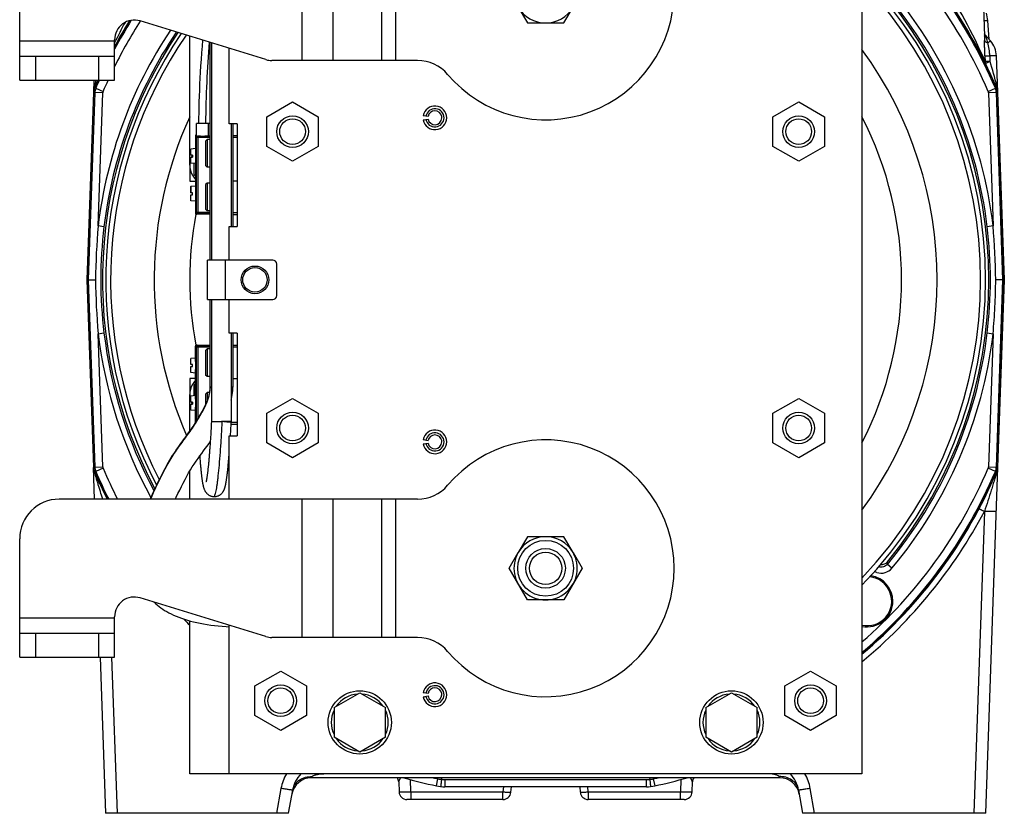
# Model space of a CAD drawing. Extents: x -849 to 1181, y 8 to 1248.
# Tile 6 of 35: x -849 to -600, y 541 to 742. Entities that reach past the tile are written whole.
import ezdxf

# ---------------------------------------------------------------- set-up
doc = ezdxf.new("R2010")
doc.units = 0
doc.header["$LTSCALE"] = 65.395
doc.layers.get('0').update_dxf_attribs({"linetype": 'CONTINUOUS'})

msp = doc.modelspace()

# ---------------------------------------------------------------- linework, layer by layer
at = {"color": 6, "linetype": 'CONTINUOUS'}
for p, q in [((-636.06, 801.04), (-636.06, 551.04)), ((-605.99, 764.11), (-605.07, 737.67)), ((-849.06, 726.54), (-849.06, 756.54)), ((-786.78, 731.76), (-818.59, 741.55)), ((-603.92, 736.9), (-604.25, 741.63)), ((-806.06, 705.04), (-806.06, 737.69)), ((-603.58, 736.52), (-604.91, 738)), ((-825.06, 726.54), (-825.06, 736.77)), ((-800.96, 736.12), (-800.96, 681.04)), ((-800.56, 736), (-800.56, 681.04)), ((-796.06, 715.54), (-796.06, 734.62)), ((-825.06, 732.54), (-849.06, 732.54)), ((-601.72, 723.51), (-602.04, 732.72)), ((-748.46, 731.54), (-785.31, 731.54)), ((-849.06, 726.54), (-825.06, 726.54)), ((-830.3, 726.54), (-830.4, 723.51)), ((-831.99, 676.04), (-830.33, 723.5)), ((-601.79, 723.5), (-600.13, 676.04)), ((-786.56, 717.29), (-780.06, 721.05)), ((-780.06, 721.05), (-773.56, 717.29)), ((-658.56, 717.29), (-652.06, 721.05)), ((-652.06, 721.05), (-645.56, 717.29)), ((-786.56, 709.79), (-786.56, 717.29)), ((-773.56, 717.29), (-773.56, 709.79)), ((-658.56, 709.79), (-658.56, 717.29)), ((-645.56, 717.29), (-645.56, 709.79)), ((-804.36, 712.23), (-804.36, 715.64)), ((-801.31, 712.44), (-801.31, 715.64)), ((-795.56, 715.54), (-795.56, 689.54)), ((-795.16, 715.54), (-795.16, 689.54)), ((-794.06, 715.54), (-794.06, 689.54)), ((-804.56, 712.34), (-804.56, 708.36)), ((-795.16, 712.54), (-794.06, 712.54)), ((-801.66, 711.54), (-802.06, 711.14)), ((-802.06, 711.14), (-802.06, 704.94)), ((-801.66, 711.54), (-801.66, 704.54)), ((-800.96, 711.54), (-801.66, 711.54)), ((-780.06, 706.03), (-786.56, 709.79)), ((-773.56, 709.79), (-780.06, 706.03)), ((-652.06, 706.03), (-658.56, 709.79)), ((-645.56, 709.79), (-652.06, 706.03)), ((-804.56, 709.24), (-805.81, 709.13)), ((-805.36, 707.59), (-805.36, 707.09)), ((-804.56, 705.44), (-805.81, 705.55)), ((-804.56, 706.32), (-804.56, 698.86)), ((-801.66, 704.54), (-802.06, 704.94)), ((-800.96, 704.54), (-801.66, 704.54)), ((-804.56, 699.74), (-805.81, 699.63)), ((-801.66, 700.54), (-802.06, 700.14)), ((-802.06, 700.14), (-802.06, 693.94)), ((-801.66, 700.54), (-801.66, 693.54)), ((-800.96, 700.54), (-801.66, 700.54)), ((-794.06, 701.04), (-795.16, 701.04)), ((-804.56, 695.94), (-805.81, 696.05)), ((-804.56, 696.82), (-804.56, 692.94)), ((-800.96, 692.64), (-804.26, 692.64)), ((-801.66, 693.54), (-802.06, 693.94)), ((-800.96, 693.54), (-801.66, 693.54)), ((-795.16, 692.54), (-794.06, 692.54)), ((-796.06, 681.04), (-796.06, 689.54)), ((-801.56, 671.04), (-801.56, 681.04)), ((-785.06, 681.04), (-801.56, 681.04)), ((-784.06, 672.04), (-784.06, 680.04)), ((-830.33, 628.58), (-831.99, 676.04)), ((-831.99, 676.04), (-829.9, 676.04)), ((-600.13, 676.04), (-602.22, 676.04)), ((-600.13, 676.04), (-601.79, 628.58)), ((-801.56, 671.04), (-785.06, 671.04)), ((-800.96, 671.04), (-800.96, 648.86)), ((-800.56, 671.04), (-800.56, 640.19)), ((-796.06, 662.54), (-796.06, 671.04)), ((-795.56, 662.54), (-795.56, 640.19)), ((-795.16, 662.54), (-795.16, 648.84)), ((-794.06, 662.54), (-794.06, 636.54)), ((-804.56, 655.36), (-804.56, 659.24)), ((-804.26, 659.54), (-800.96, 659.54)), ((-801.66, 658.54), (-802.06, 658.14)), ((-802.06, 658.14), (-802.06, 651.94)), ((-801.66, 658.54), (-801.66, 651.54)), ((-800.96, 658.54), (-801.66, 658.54)), ((-795.16, 659.54), (-794.06, 659.54)), ((-804.56, 656.24), (-805.81, 656.13)), ((-804.56, 652.44), (-805.81, 652.55)), ((-804.56, 645.86), (-804.56, 653.32)), ((-801.66, 651.54), (-802.06, 651.94)), ((-800.96, 651.54), (-801.66, 651.54)), ((-795.16, 651.04), (-794.06, 651.04)), ((-801.66, 647.54), (-802.06, 647.14)), ((-801.66, 647.54), (-801.66, 645.47)), ((-801.08, 647.54), (-801.66, 647.54)), ((-806.06, 637.8), (-806.06, 647.04)), ((-804.56, 646.74), (-805.81, 646.63)), ((-805.36, 645.09), (-805.36, 644.59)), ((-802.06, 647.14), (-802.06, 644.51)), ((-786.56, 642.29), (-780.06, 646.05)), ((-780.06, 646.05), (-773.56, 642.29)), ((-658.56, 642.29), (-652.06, 646.05)), ((-652.06, 646.05), (-645.56, 642.29)), ((-804.56, 642.94), (-805.81, 643.05)), ((-804.56, 640.01), (-804.56, 643.82)), ((-800.56, 640.19), (-798.06, 640.19)), ((-786.56, 634.79), (-786.56, 642.29)), ((-773.56, 642.29), (-773.56, 634.79)), ((-658.56, 634.79), (-658.56, 642.29)), ((-645.56, 642.29), (-645.56, 634.79)), ((-795.59, 639.54), (-794.06, 639.54)), ((-796.06, 620.54), (-796.06, 636.54)), ((-795.77, 636.54), (-795.73, 637.11)), ((-780.06, 631.03), (-786.56, 634.79)), ((-773.56, 634.79), (-780.06, 631.03)), ((-652.06, 631.03), (-658.56, 634.79)), ((-645.56, 634.79), (-652.06, 631.03)), ((-830.12, 620.54), (-830.4, 628.57)), ((-806.06, 620.54), (-806.06, 627.64)), ((-604.77, 541.04), (-601.72, 628.57)), ((-748.46, 620.54), (-839.06, 620.54)), ((-849.06, 580.54), (-849.06, 610.54)), ((-725.3, 603.04), (-722.99, 607.04)), ((-709.13, 607.04), (-706.82, 603.04)), ((-720.68, 595.04), (-725.3, 603.04)), ((-706.82, 603.04), (-711.44, 595.04)), ((-786.78, 585.76), (-818.59, 595.55)), ((-711.44, 595.04), (-720.68, 595.04)), ((-825.06, 580.54), (-825.06, 590.77)), ((-806.06, 551.04), (-806.06, 589.74)), ((-796.06, 551.04), (-796.06, 588.62)), ((-825.06, 586.54), (-849.06, 586.54)), ((-748.46, 585.54), (-785.31, 585.54)), ((-849.06, 580.54), (-825.06, 580.54)), ((-828.73, 580.54), (-827.35, 541.04)), ((-789.56, 573.29), (-783.06, 577.05)), ((-783.06, 577.05), (-776.56, 573.29)), ((-655.56, 573.29), (-649.06, 577.05)), ((-649.06, 577.05), (-642.56, 573.29)), ((-789.56, 565.79), (-789.56, 573.29)), ((-776.56, 573.29), (-776.56, 565.79)), ((-655.56, 565.79), (-655.56, 573.29)), ((-642.56, 573.29), (-642.56, 565.79)), ((-769.56, 567.79), (-763.06, 571.55)), ((-763.06, 571.55), (-756.56, 567.79)), ((-675.56, 567.79), (-669.06, 571.55)), ((-669.06, 571.55), (-662.56, 567.79)), ((-769.56, 567.79), (-769.56, 560.29)), ((-756.56, 560.29), (-756.56, 567.79)), ((-675.56, 567.79), (-675.56, 560.29)), ((-662.56, 560.29), (-662.56, 567.79)), ((-783.06, 562.03), (-789.56, 565.79)), ((-776.56, 565.79), (-783.06, 562.03)), ((-649.06, 562.03), (-655.56, 565.79)), ((-642.56, 565.79), (-649.06, 562.03)), ((-763.06, 556.53), (-769.56, 560.29)), ((-756.56, 560.29), (-763.06, 556.53)), ((-669.06, 556.53), (-675.56, 560.29)), ((-662.56, 560.29), (-669.06, 556.53)), ((-636.06, 551.04), (-806.06, 551.04)), ((-656.84, 550.04), (-775.28, 550.04)), ((-753.22, 549), (-753.13, 546.47)), ((-742.36, 550.04), (-742.41, 549.63)), ((-689.76, 550.04), (-689.71, 549.63)), ((-678.99, 546.47), (-678.9, 549)), ((-781.06, 541.04), (-780.02, 546.93)), ((-690.57, 547.76), (-741.56, 547.76)), ((-724.84, 546.37), (-724.72, 547.76)), ((-707.4, 547.76), (-707.28, 546.37)), ((-652.1, 546.93), (-651.06, 541.04)), ((-726.84, 544.54), (-751.13, 544.54)), ((-680.99, 544.54), (-705.28, 544.54)), ((-781.06, 541.04), (-827.35, 541.04)), ((-604.77, 541.04), (-651.06, 541.04))]:
    msp.add_line(p, q, dxfattribs=at)
at = {"color": 9, "linetype": 'CONTINUOUS'}
for p, q in [((-777.62, 731.54), (-777.62, 766.54)), ((-769.84, 766.54), (-769.84, 731.54)), ((-757.52, 731.54), (-757.52, 766.54)), ((-753.99, 766.54), (-753.99, 731.54)), ((-605.07, 737.67), (-605.07, 737.67)), ((-849.06, 736.54), (-825.06, 736.54)), ((-845.06, 732.54), (-845.06, 726.54)), ((-829.06, 726.54), (-829.06, 732.54)), ((-604.97, 732.73), (-604.93, 731.37)), ((-603.72, 732.73), (-603.68, 731.36)), ((-830.05, 723.43), (-831.71, 676.04)), ((-830.33, 723.5), (-830.05, 723.43)), ((-829.81, 724.51), (-830.09, 724.57)), ((-828.06, 723.37), (-830.05, 723.43)), ((-829.81, 724.51), (-827.98, 723.72)), ((-829.23, 689.67), (-828.06, 723.37)), ((-604.15, 723.72), (-602.31, 724.51)), ((-602.07, 723.43), (-604.07, 723.37)), ((-604.07, 723.37), (-602.89, 689.67)), ((-602.03, 724.57), (-602.31, 724.51)), ((-602.07, 723.43), (-601.79, 723.5)), ((-600.41, 676.04), (-602.07, 723.43)), ((-804.56, 712.34), (-804.33, 712.11)), ((-804.33, 693.17), (-804.33, 712.11)), ((-804.03, 712.11), (-804.03, 692.87)), ((-805.86, 699.58), (-805.86, 698.09)), ((-805.81, 699.63), (-805.81, 698.09)), ((-804.33, 693.17), (-804.56, 692.94)), ((-804.33, 693.17), (-800.96, 693.17)), ((-804.26, 692.64), (-804.03, 692.87)), ((-800.96, 692.87), (-804.03, 692.87)), ((-797.06, 681.04), (-797.06, 671.04)), ((-831.71, 676.04), (-830.05, 628.64)), ((-602.07, 628.64), (-600.41, 676.04)), ((-828.06, 628.71), (-829.23, 662.41)), ((-602.89, 662.41), (-604.07, 628.71)), ((-804.56, 659.24), (-804.33, 659.01)), ((-804.33, 640.38), (-804.33, 659.01)), ((-800.96, 659.01), (-804.33, 659.01)), ((-804.03, 659.31), (-804.26, 659.54)), ((-804.03, 659.31), (-804.03, 640.87)), ((-804.03, 659.31), (-800.96, 659.31)), ((-800.88, 648.84), (-800.88, 648.84)), ((-800.88, 648.84), (-800.88, 648.84)), ((-830.05, 628.64), (-830.33, 628.58)), ((-830.16, 627.5), (-830.17, 627.5)), ((-830.09, 627.51), (-829.81, 627.57)), ((-830.05, 628.64), (-828.06, 628.71)), ((-827.98, 628.36), (-829.81, 627.57)), ((-602.31, 627.57), (-604.15, 628.36)), ((-604.07, 628.71), (-602.07, 628.64)), ((-602.31, 627.57), (-602.03, 627.51)), ((-601.79, 628.58), (-602.07, 628.64)), ((-777.62, 585.54), (-777.62, 620.54)), ((-769.84, 620.54), (-769.84, 585.54)), ((-757.52, 585.54), (-757.52, 620.54)), ((-753.99, 620.54), (-753.99, 585.54)), ((-605.1, 617.45), (-607.77, 541.04)), ((-629.64, 604.03), (-629.63, 604.7)), ((-849.06, 590.54), (-825.06, 590.54)), ((-845.06, 586.54), (-845.06, 580.54)), ((-829.06, 580.54), (-829.06, 586.54)), ((-824.35, 541.04), (-825.73, 580.54)), ((-775.28, 550.04), (-775.1, 550.33)), ((-657.02, 550.33), (-656.84, 550.04)), ((-750.13, 546.47), (-750.24, 549.58)), ((-743.66, 547.98), (-743.28, 549.77)), ((-741.56, 549.58), (-690.57, 549.58)), ((-741.56, 549.58), (-741.56, 547.76)), ((-690.57, 547.76), (-690.57, 549.58)), ((-688.84, 549.77), (-688.46, 547.98)), ((-681.88, 549.58), (-681.99, 546.47)), ((-782.98, 547.35), (-784.09, 541.04)), ((-750.13, 546.47), (-726.84, 546.47)), ((-750.13, 546.47), (-750.13, 544.54)), ((-726.72, 547.76), (-726.84, 546.47)), ((-726.84, 544.54), (-726.84, 546.47)), ((-705.28, 546.47), (-705.4, 547.76)), ((-705.28, 546.47), (-681.99, 546.47)), ((-705.28, 546.47), (-705.28, 544.54)), ((-681.99, 544.54), (-681.99, 546.47)), ((-648.03, 541.04), (-649.14, 547.35))]:
    msp.add_line(p, q, dxfattribs=at)
at = {"color": 2, "linetype": 'CONTINUOUS'}
for p, q in [((-722.99, 745.04), (-720.68, 741.04)), ((-711.44, 741.04), (-709.13, 745.04)), ((-720.68, 741.04), (-711.44, 741.04)), ((-830.4, 723.51), (-832.06, 676.04)), ((-600.06, 676.04), (-601.72, 723.51)), ((-745.78, 717.34), (-747.01, 717.56)), ((-800.96, 715.64), (-804.36, 715.64)), ((-794.06, 715.54), (-796.06, 715.54)), ((-747.01, 716.52), (-745.78, 716.74)), ((-804.56, 712.64), (-804.56, 712.34)), ((-804.36, 712.64), (-804.56, 712.64)), ((-804.04, 712.42), (-804.03, 712.41)), ((-804.03, 712.42), (-804.04, 712.42)), ((-804.33, 712.11), (-800.96, 712.11)), ((-794.06, 712.04), (-795.16, 712.04)), ((-805.86, 709.08), (-805.86, 707.59)), ((-805.81, 707.59), (-805.81, 709.13)), ((-805.36, 707.59), (-805.81, 707.59)), ((-804.56, 708.36), (-804.56, 706.32)), ((-806.06, 705.04), (-806.06, 701.04)), ((-805.86, 707.09), (-805.86, 705.6)), ((-805.81, 705.55), (-805.81, 707.09)), ((-805.81, 707.09), (-805.36, 707.09)), ((-805.06, 705.48), (-805.06, 702.73)), ((-805.06, 702.73), (-804.56, 702.44)), ((-806.06, 701.04), (-804.56, 701.04)), ((-805.81, 698.09), (-805.86, 698.09)), ((-805.86, 697.59), (-805.86, 696.1)), ((-805.36, 698.09), (-805.81, 698.09)), ((-805.81, 696.05), (-805.81, 697.59)), ((-805.81, 697.59), (-805.36, 697.59)), ((-805.36, 697.59), (-805.36, 698.09)), ((-804.56, 698.86), (-804.56, 696.82)), ((-804.56, 692.94), (-804.56, 692.64)), ((-804.56, 692.64), (-804.26, 692.64)), ((-804.52, 692.64), (-804.52, 692.63)), ((-804.51, 692.64), (-804.51, 692.63)), ((-795.16, 693.04), (-794.06, 693.04)), ((-827.74, 689.49), (-829.23, 689.67)), ((-796.06, 689.54), (-794.06, 689.54)), ((-602.89, 689.67), (-604.38, 689.49)), ((-832.06, 676.04), (-830.4, 628.57)), ((-601.72, 628.57), (-600.06, 676.04)), ((-829.23, 662.41), (-827.74, 662.59)), ((-794.06, 662.54), (-796.06, 662.54)), ((-604.38, 662.59), (-602.89, 662.41)), ((-804.56, 659.54), (-804.56, 659.24)), ((-804.26, 659.54), (-804.56, 659.54)), ((-794.06, 659.04), (-795.16, 659.04)), ((-805.86, 656.08), (-805.86, 654.59)), ((-805.81, 654.59), (-805.81, 656.13)), ((-804.56, 655.36), (-804.56, 653.32)), ((-805.86, 654.09), (-805.86, 652.6)), ((-805.36, 654.59), (-805.81, 654.59)), ((-805.81, 652.55), (-805.81, 654.09)), ((-805.81, 654.09), (-805.36, 654.09)), ((-805.36, 654.09), (-805.36, 654.59)), ((-806.06, 651.04), (-806.06, 647.04)), ((-804.56, 651.04), (-806.06, 651.04)), ((-804.56, 649.64), (-805.06, 649.35)), ((-805.06, 649.35), (-805.06, 646.7)), ((-800.56, 648.84), (-800.84, 648.84)), ((-795.16, 648.84), (-795.56, 648.84)), ((-805.86, 646.58), (-805.86, 645.09)), ((-805.81, 645.09), (-805.81, 646.63)), ((-805.36, 645.09), (-805.81, 645.09)), ((-804.56, 645.86), (-804.56, 643.82)), ((-805.86, 644.59), (-805.86, 643.1)), ((-805.81, 643.05), (-805.81, 644.59)), ((-805.81, 644.59), (-805.36, 644.59)), ((-795.56, 640.19), (-797.46, 640.19)), ((-795.56, 640.04), (-794.06, 640.04)), ((-796.06, 636.54), (-794.06, 636.54)), ((-745.78, 635.34), (-747.01, 635.56)), ((-747.01, 634.52), (-745.78, 634.74)), ((-720.68, 611.04), (-722.99, 607.04)), ((-711.44, 611.04), (-720.68, 611.04)), ((-709.13, 607.04), (-711.44, 611.04)), ((-628.49, 603.07), (-629.64, 604.03)), ((-745.78, 571.34), (-747.01, 571.56)), ((-747.01, 570.52), (-745.78, 570.74))]:
    msp.add_line(p, q, dxfattribs=at)
at = {"color": 6, "linetype": 'CONTINUOUS'}
for points in [[(-604.99, 738.1), (-605.02, 738.14), (-605.04, 738.18), (-605.06, 738.21), (-605.08, 738.24), (-605.09, 738.27)], [(-605.02, 738.14), (-605.04, 738.17), (-605.06, 738.21), (-605.08, 738.24), (-605.09, 738.26), (-605.09, 738.27)], [(-604.91, 738), (-604.92, 738.01), (-604.96, 738.06), (-604.99, 738.1)], [(-802.83, 736.7), (-802.94, 735.19), (-803.07, 733.49), (-803.19, 731.83), (-803.3, 730.21), (-803.39, 728.62), (-803.48, 727.06), (-803.56, 725.53), (-803.63, 724.03), (-803.68, 722.56), (-803.73, 721.11), (-803.76, 719.69), (-803.79, 718.3), (-803.8, 716.92), (-803.81, 715.64)], [(-800.96, 648.86), (-800.97, 648.62), (-800.99, 648.27), (-801.03, 647.9), (-801.09, 647.53), (-801.16, 647.15), (-801.25, 646.77), (-801.35, 646.39), (-801.47, 646), (-801.61, 645.6), (-801.76, 645.21), (-801.93, 644.81), (-802.1, 644.41), (-802.29, 644.01), (-802.49, 643.61), (-802.7, 643.2), (-802.93, 642.78), (-803.16, 642.37), (-803.4, 641.94), (-803.65, 641.52), (-803.89, 641.09), (-804.15, 640.67), (-804.41, 640.26), (-804.67, 639.84), (-804.94, 639.42), (-805.22, 639), (-805.51, 638.58), (-805.81, 638.16), (-806.11, 637.73), (-806.42, 637.3), (-806.74, 636.86), (-807.06, 636.42)], [(-795.56, 645.62), (-795.49, 645.9), (-795.39, 646.43), (-795.31, 646.95), (-795.24, 647.46), (-795.2, 647.97), (-795.17, 648.46), (-795.16, 648.8)], [(-800.56, 640.19), (-800.6, 639.58), (-800.62, 639.16), (-800.64, 638.74), (-800.67, 638.33), (-800.69, 637.93), (-800.71, 637.54), (-800.74, 637.15), (-800.76, 636.77), (-800.78, 636.39), (-800.81, 636.02), (-800.83, 635.66), (-800.86, 635.3), (-800.88, 634.95), (-800.9, 634.61), (-800.93, 634.27), (-800.95, 633.95)], [(-795.73, 637.11), (-795.7, 637.6), (-795.67, 638.09), (-795.64, 638.6), (-795.61, 639.12), (-795.59, 639.64), (-795.56, 640.06)], [(-807.06, 636.42), (-807.71, 635.53), (-808.04, 635.07), (-808.38, 634.6), (-808.72, 634.13), (-809.06, 633.64), (-809.41, 633.15), (-809.76, 632.64), (-810.11, 632.11), (-810.46, 631.56), (-810.81, 631), (-811.16, 630.41), (-811.5, 629.81), (-811.85, 629.19), (-812.19, 628.56), (-812.53, 627.91), (-812.88, 627.25), (-813.22, 626.58), (-813.57, 625.88), (-813.92, 625.18), (-814.27, 624.45), (-814.63, 623.7), (-814.99, 622.93), (-815.35, 622.14), (-815.71, 621.32), (-816.05, 620.54)], [(-809.7, 620.54), (-809.48, 621.03), (-809.04, 621.94), (-808.6, 622.85), (-808.16, 623.74), (-807.71, 624.62), (-807.25, 625.49), (-806.8, 626.34), (-806.34, 627.16), (-805.88, 627.94), (-805.41, 628.7), (-804.93, 629.42), (-804.45, 630.13), (-803.96, 630.81), (-803.49, 631.47), (-803.02, 632.11), (-802.56, 632.74), (-802.12, 633.35), (-801.68, 633.95), (-801.26, 634.54), (-800.87, 635.1)], [(-800.95, 633.95), (-801, 633.31), (-801.02, 632.99), (-801.04, 632.69), (-801.06, 632.39), (-801.09, 632.1), (-801.11, 631.81), (-801.13, 631.54), (-801.16, 631.26), (-801.18, 630.99), (-801.2, 630.73), (-801.22, 630.48), (-801.24, 630.23), (-801.27, 629.99), (-801.29, 629.75), (-801.31, 629.52), (-801.33, 629.3), (-801.35, 629.08), (-801.37, 628.87), (-801.39, 628.66), (-801.42, 628.46), (-801.44, 628.27), (-801.46, 628.08), (-801.48, 627.89), (-801.5, 627.71), (-801.52, 627.54), (-801.54, 627.38), (-801.56, 627.21), (-801.58, 627.06), (-801.6, 626.91), (-801.62, 626.76), (-801.64, 626.62), (-801.66, 626.48), (-801.68, 626.35), (-801.7, 626.23), (-801.71, 626.11), (-801.73, 625.99), (-801.75, 625.88), (-801.77, 625.78), (-801.78, 625.68), (-801.8, 625.59), (-801.82, 625.51), (-801.83, 625.43), (-801.85, 625.35), (-801.86, 625.29), (-801.87, 625.22), (-801.89, 625.17), (-801.9, 625.12), (-801.91, 625.07), (-801.92, 625.03), (-801.93, 624.99), (-801.94, 624.96), (-801.94, 624.94), (-801.95, 624.92), (-801.95, 624.9), (-801.96, 624.9)], [(-803.53, 631.41), (-803.52, 631.26), (-803.5, 630.93), (-803.47, 630.62), (-803.45, 630.32), (-803.43, 630.02), (-803.4, 629.74), (-803.38, 629.46), (-803.36, 629.2), (-803.34, 628.94), (-803.31, 628.69), (-803.29, 628.45), (-803.27, 628.22), (-803.25, 627.99), (-803.23, 627.77), (-803.2, 627.56), (-803.18, 627.35), (-803.16, 627.15), (-803.14, 626.96), (-803.12, 626.77), (-803.09, 626.58), (-803.07, 626.4), (-803.05, 626.23), (-803.03, 626.06), (-803.01, 625.9), (-802.99, 625.74), (-802.96, 625.58), (-802.94, 625.44), (-802.92, 625.29), (-802.9, 625.15), (-802.88, 625.02), (-802.86, 624.88), (-802.83, 624.76), (-802.81, 624.63), (-802.79, 624.51), (-802.77, 624.39), (-802.74, 624.28), (-802.72, 624.16), (-802.7, 624.05), (-802.67, 623.95), (-802.65, 623.84), (-802.62, 623.74), (-802.6, 623.64), (-802.57, 623.54), (-802.54, 623.45), (-802.51, 623.35), (-802.48, 623.25), (-802.45, 623.16), (-802.41, 623.06), (-802.37, 622.97), (-802.33, 622.87), (-802.28, 622.77), (-802.23, 622.68), (-802.18, 622.58), (-802.12, 622.49), (-802.06, 622.39), (-802, 622.3), (-801.93, 622.21), (-801.86, 622.12), (-801.78, 622.03), (-801.7, 621.95), (-801.61, 621.87), (-801.51, 621.78), (-801.41, 621.71), (-801.3, 621.63), (-801.19, 621.56), (-801.07, 621.49), (-800.95, 621.43), (-800.83, 621.38), (-800.7, 621.33), (-800.57, 621.29), (-800.44, 621.26), (-800.31, 621.23), (-800.17, 621.21), (-800.04, 621.2), (-799.98, 621.19)], [(-799.98, 621.19), (-799.91, 621.19), (-799.78, 621.19), (-799.64, 621.2), (-799.5, 621.22), (-799.36, 621.24), (-799.22, 621.27), (-799.09, 621.31), (-798.95, 621.35), (-798.82, 621.41), (-798.7, 621.46), (-798.58, 621.53), (-798.47, 621.59), (-798.36, 621.67), (-798.26, 621.74), (-798.16, 621.82), (-798.06, 621.91), (-797.97, 622), (-797.88, 622.1), (-797.8, 622.19), (-797.72, 622.29), (-797.65, 622.39), (-797.59, 622.48), (-797.54, 622.57), (-797.49, 622.66), (-797.44, 622.75), (-797.4, 622.83), (-797.36, 622.92), (-797.32, 623.01), (-797.29, 623.11), (-797.25, 623.2), (-797.22, 623.29), (-797.19, 623.39), (-797.16, 623.49), (-797.13, 623.59), (-797.1, 623.69), (-797.07, 623.79), (-797.05, 623.9), (-797.02, 624.01), (-796.99, 624.13), (-796.97, 624.25), (-796.94, 624.37), (-796.92, 624.5), (-796.89, 624.63), (-796.87, 624.77), (-796.84, 624.92), (-796.82, 625.06), (-796.79, 625.22), (-796.77, 625.38), (-796.74, 625.54), (-796.72, 625.71), (-796.69, 625.89), (-796.67, 626.07), (-796.64, 626.26), (-796.62, 626.46), (-796.59, 626.66), (-796.56, 626.87), (-796.54, 627.09), (-796.51, 627.32), (-796.49, 627.55), (-796.46, 627.79), (-796.43, 628.04), (-796.41, 628.29), (-796.38, 628.56), (-796.35, 628.83), (-796.33, 629.11), (-796.3, 629.4), (-796.27, 629.7), (-796.24, 630.01), (-796.22, 630.32), (-796.19, 630.65), (-796.16, 630.98), (-796.13, 631.32), (-796.11, 631.68), (-796.08, 632.04), (-796.06, 632.26)], [(-815.12, 594.48), (-815.01, 594.38), (-814.63, 594.03), (-814.23, 593.69), (-813.8, 593.36), (-813.36, 593.03), (-812.89, 592.71), (-812.4, 592.4), (-811.88, 592.09), (-811.34, 591.79), (-810.77, 591.5), (-810.16, 591.21), (-809.51, 590.92), (-808.84, 590.65), (-808.13, 590.39), (-807.4, 590.14), (-806.64, 589.9), (-805.87, 589.69), (-805.07, 589.48), (-804.25, 589.29), (-803.41, 589.12), (-802.55, 588.96), (-801.66, 588.81), (-800.75, 588.68), (-799.82, 588.56), (-798.86, 588.46), (-797.88, 588.37), (-796.87, 588.29), (-796.06, 588.24)]]:
    msp.add_lwpolyline(points, dxfattribs=at)
for centre, radius in [((-780.06, 713.54), 4), ((-652.06, 713.54), 4), ((-780.06, 713.54), 3.25), ((-652.06, 713.54), 3.25), ((-789.56, 676.04), 3.5), ((-789.56, 676.04), 3.1), ((-780.06, 638.54), 4), ((-652.06, 638.54), 4), ((-780.06, 638.54), 3.25), ((-652.06, 638.54), 3.25), ((-716.06, 603.04), 7.06), ((-716.06, 603.04), 4.1), ((-783.06, 569.54), 4), ((-783.06, 569.54), 3.25), ((-649.06, 569.54), 4), ((-649.06, 569.54), 3.25)]:
    msp.add_circle(centre, radius, dxfattribs=at)
at = {"color": 2, "linetype": 'CONTINUOUS'}
for centre, radius in [((-716.06, 603.04), 5), ((-763.06, 564.04), 8), ((-669.06, 564.04), 8)]:
    msp.add_circle(centre, radius, dxfattribs=at)
at = {"color": 6, "linetype": 'CONTINUOUS'}
for centre, radius, start, end in [((-716.06, 749.04), 32.5, 220.3202, 139.6798), ((-716.06, 676.04), 123.93, 23.052, 49.7935), ((-716.06, 676.04), 111.25, 315.9821, 44.0179), ((-716.06, 676.04), 110, 316.6582, 43.3418), ((-716.06, 676.04), 112.07, 320.4656, 39.5344), ((-616.22, 740.79), 12, 4, 13.3423), ((-820.06, 736.77), 5, 72.8973, 180), ((-716.06, 676.04), 123.93, 148.0409, 151.5891), ((-716.06, 676.04), 112.07, 146.0604, 208.1452), ((-716.06, 676.04), 111.25, 145.9325, 207.8297), ((-716.06, 676.04), 110, 145.7337, 207.351), ((-608.04, 732.51), 6, 2, 42), ((-785.31, 736.54), 5, 252.8973, 270), ((-748.46, 721.54), 10, 40.3202, 90), ((-716.06, 676.04), 123.93, 155.9524, 156.948), ((-827.34, 723.39), 3, 157.2173, 177.9989), ((-827.34, 723.39), 2.99, 156.948, 157.2178), ((-827.05, 723.33), 3, 156.932, 177.9901), ((-605.07, 723.33), 3, 2.0098, 23.068), ((-604.78, 723.39), 2.99, 22.7822, 23.0519), ((-604.78, 723.39), 3, 2.0011, 22.7827), ((-744.06, 717.04), 3, 190, 170), ((-744.06, 717.04), 2.31, 190, 170), ((-804.05, 712.08), 0.341, 87.3967, 99.0243), ((-805.81, 699.58), 0.05, 95, 180), ((-785.06, 680.04), 1, 0, 90), ((-785.06, 672.04), 1, 270, 360), ((-744.06, 635.04), 3, 190, 170), ((-744.06, 635.04), 2.31, 190, 170), ((-716.06, 603.04), 32.5, 220.3202, 139.6798), ((-827.34, 628.69), 3, 182.0011, 202.7827), ((-827.34, 628.69), 2.99, 202.7822, 203.0519), ((-716.06, 676.04), 123.93, 203.052, 206.6055), ((-827.05, 628.75), 3, 182.0098, 203.068), ((-716.06, 676.04), 123.93, 310.2065, 336.948), ((-605.07, 628.75), 3, 336.932, 357.9901), ((-604.78, 628.69), 2.99, 336.948, 337.2178), ((-604.78, 628.69), 3, 337.2174, 357.9989), ((-748.46, 630.54), 10, 270, 319.6798), ((-839.06, 610.54), 10, 90, 180), ((-716.06, 676.04), 124, 206.5889, 206.5893), ((-716.06, 603.04), 8, 150, 30), ((-631.17, 605.97), 2, 266.1326, 320.4838), ((-820.06, 590.77), 5, 72.8973, 180), ((-634.74, 594.72), 6.5, 258.3054, 360), ((-785.31, 590.54), 5, 252.8973, 270), ((-748.46, 575.54), 10, 40.3202, 90), ((-744.06, 571.04), 3, 190, 170), ((-744.06, 571.04), 2.31, 190, 170), ((-772.14, 545.54), 8, 136.5589, 170), ((-659.98, 545.54), 8, 10, 43.4399), ((-775.28, 545.04), 5, 90, 170), ((-755.22, 548.93), 2, 2.0001, 33.5855), ((-716.06, 676.04), 131, 254.1272, 257.8365), ((-741.56, 557.76), 10, 257.8365, 270), ((-690.57, 557.76), 10, 270, 282.1635), ((-716.06, 676.04), 131, 282.1635, 285.8772), ((-676.91, 548.93), 2, 146.4145, 177.9999), ((-656.84, 545.04), 5, 10, 90), ((-751.13, 546.54), 2, 182, 270), ((-726.84, 546.54), 2, 270, 355), ((-705.28, 546.54), 2, 185, 270), ((-680.99, 546.54), 2, 270, 358)]:
    msp.add_arc(centre, radius, start, end, dxfattribs=at)
at = {"color": 2, "linetype": 'CONTINUOUS'}
for centre, radius, start, end in [((-716.06, 676.04), 124, 23.0447, 49.8207), ((-716.06, 749.04), 8, 210, 330), ((-716.06, 676.04), 124, 148.0727, 151.5304), ((-716.06, 676.04), 99, 323.9088, 36.0912), ((-603.54, 731.38), 1.39, 180.161, 206.1132), ((-716.06, 676.04), 124, 155.9667, 156.9553), ((-830.68, 724.8), 0.557, 336.9558, 338.2585), ((-830.68, 724.8), 0.563, 338.264, 341.9689), ((-601.44, 724.8), 0.563, 197.959, 201.7403), ((-601.44, 724.8), 0.557, 201.7461, 203.0442), ((-827.4, 723.41), 3, 156.9553, 178), ((-604.72, 723.41), 3, 2, 23.0447), ((-716.06, 676.04), 99, 155.38, 203.4437), ((-744.06, 717.04), 1.75, 10, 170), ((-744.06, 717.04), 1.75, 0.0123, 9.9877), ((-716.06, 676.04), 90, 332.738, 27.262), ((-744.06, 717.04), 1.75, 190, 360), ((-804.26, 712.34), 0.3, 109.4426, 180.0143), ((-804.03, 712.11), 0.3, 90.0814, 179.9149), ((-801.06, 705.04), 5, 149.3338, 155.7861), ((-801.06, 705.04), 5, 163.7821, 225.5615), ((-801.06, 705.04), 5, 161.9681, 163.7824), ((-716.06, 676.04), 90, 169.3764, 190.561), ((-804.26, 692.94), 0.3, 179.9863, 270.0137), ((-631.06, 673.07), 198.86, 175.2118, 179.144), ((-716.36, 676.05), 112.19, 173.1216, 180.0067), ((-715.96, 676.04), 112.39, 359.9994, 6.8723), ((-801.03, 673.07), 198.83, 0.8554, 4.7882), ((-631.08, 679.01), 198.84, 180.8555, 184.7881), ((-716.16, 676.04), 112.39, 179.9994, 186.8723), ((-715.76, 676.03), 112.19, 353.1216, 0.0067), ((-804.26, 659.24), 0.3, 89.9863, 180.0137), ((-801.06, 647.04), 5, 134.4383, 196.2177), ((-801.06, 647.04), 5, 196.2173, 198.0316), ((-801.06, 647.04), 5, 202.9584, 209.3462), ((-744.06, 635.04), 1.75, 10, 170), ((-744.06, 635.04), 1.75, 190, 360), ((-744.06, 635.04), 1.75, 0.0123, 9.9877), ((-827.4, 628.67), 3, 182, 203.0447), ((-716.06, 676.04), 124, 203.0447, 206.5889), ((-716.06, 676.04), 124, 310.1786, 336.9553), ((-604.72, 628.67), 3, 336.9553, 358), ((-716.06, 603.04), 8, 30, 150), ((-631.17, 605.31), 3.5, 251.369, 320.2217), ((-634.74, 594.72), 6.5, 0, 81.6258), ((-634.75, 594.71), 7.69, 71.3604, 75.9423), ((-744.06, 571.04), 1.75, 10, 170), ((-763.06, 564.04), 7.2, 94.5291, 145.4709), ((-763.06, 564.04), 7.2, 34.5291, 85.4709), ((-744.06, 571.04), 1.75, 190, 360), ((-744.06, 571.04), 1.75, 0.0123, 9.9877), ((-669.06, 564.04), 7.2, 94.5291, 145.4709), ((-669.06, 564.04), 7.2, 34.5291, 85.4709), ((-763.06, 564.04), 7.2, 154.5291, 205.4709), ((-763.06, 564.04), 7.2, 334.5291, 25.4709), ((-669.06, 564.04), 7.2, 154.5291, 205.4709), ((-669.06, 564.04), 7.2, 334.5291, 25.4709), ((-763.06, 564.04), 7.2, 214.5291, 265.4709), ((-763.06, 564.04), 7.2, 274.5291, 325.4709), ((-669.06, 564.04), 7.2, 214.5291, 265.4709), ((-669.06, 564.04), 7.2, 274.5291, 325.4709)]:
    msp.add_arc(centre, radius, start, end, dxfattribs=at)
at = {"color": 9, "linetype": 'CONTINUOUS'}
for centre, radius, start, end in [((-716.06, 676.04), 123.65, 23.0766, 49.6824), ((-716.06, 676.04), 121.65, 23.0766, 48.8783), ((-728.53, 677.34), 134.89, 23.6112, 33.5116), ((-716.06, 676.04), 112.49, 6.8668, 39.8008), ((-716.06, 676.04), 113.99, 6.8668, 39.8008), ((-716.06, 676.04), 123.65, 147.9199, 151.8329), ((-716.06, 676.04), 121.65, 147.4245, 153.6422), ((-702.67, 676.91), 135.91, 151.7819, 154.2304), ((-716.06, 676.04), 113.99, 146.3522, 173.1332), ((-716.06, 676.04), 112.49, 146.1257, 173.1332), ((-603.86, 738.95), 1.42, 209.519, 218.8542), ((-622.03, 737.08), 16.97, 2.0118, 2.2635), ((-603.89, 738.92), 1.38, 218.8774, 221.9932), ((-796.46, 674.7), 200.94, 14.5253, 16.379), ((-618.55, 670.2), 218.63, 165.0664, 165.4572), ((-716.06, 676.04), 123.65, 155.8942, 156.9234), ((-716.06, 676.04), 121.65, 155.4716, 156.9234), ((-827.06, 723.33), 0.999, 156.9233, 177.9989), ((-605.06, 723.33), 0.999, 2.0011, 23.0767), ((-804.03, 693.17), 0.3, 180.083, 269.917), ((-716.06, 676.04), 113.99, 186.8668, 208.8882), ((-716.06, 676.04), 112.49, 186.8668, 208.3072), ((-716.06, 676.04), 112.49, 320.1992, 353.1332), ((-716.06, 676.04), 113.99, 320.1992, 353.1332), ((-804.03, 659.01), 0.3, 90.083, 179.917), ((-800.64, 650.88), 2.05, 263.3725, 264.4713), ((-809.44, 649.04), 14.2, 358.8653, 359.1432), ((-716.06, 676.04), 123.65, 203.0766, 206.671), ((-827.06, 628.75), 0.999, 182.0011, 203.0767), ((-716.06, 676.04), 121.65, 203.0766, 207.1455), ((-716.06, 676.04), 121.65, 311.1217, 336.9234), ((-716.06, 676.04), 123.65, 310.3176, 336.9234), ((-605.06, 628.75), 0.999, 336.9233, 357.9989), ((-716.03, 676.07), 125.46, 309.6004, 332.1467), ((-634.74, 594.72), 6.2, 257.7328, 83.4918), ((-716.08, 676.07), 125.47, 223.1974, 224.1806), ((-772.15, 545.44), 11, 149.3671, 170.0095), ((-659.97, 545.44), 11, 9.9905, 30.6329), ((-716.06, 676.04), 129.17, 257.2839, 257.8365), ((-741.59, 557.61), 8.03, 257.8389, 264.1333), ((-741.56, 557.59), 8.01, 263.8923, 269.9994), ((-690.57, 557.59), 8.01, 270, 276.1083), ((-690.53, 557.61), 8.03, 275.8667, 282.1611), ((-716.06, 676.04), 129.17, 282.1635, 282.7185)]:
    msp.add_arc(centre, radius, start, end, dxfattribs=at)
at = {"color": 2, "linetype": 'CONTINUOUS'}
msp.add_ellipse((-603.44, 731.42), major_axis=(1.5, 0.05), ratio=0.035521, start_param=-3.021625, end_param=-1.729411, dxfattribs=at)
at = {"color": 9, "linetype": 'CONTINUOUS'}
for points, knots in [([(-605.21, 741.63), (-605.14, 741.63), (-605, 741.63), (-604.81, 741.64), (-604.64, 741.65), (-604.5, 741.65), (-604.39, 741.65), (-604.32, 741.64), (-604.27, 741.64), (-604.25, 741.63), (-604.25, 741.63), (-604.25, 741.63)], [0, 0, 0, 0, 0.222666, 0.424726, 0.600529, 0.745913, 0.858182, 0.936401, 0.982291, 0.994133, 1, 1, 1, 1]), ([(-605.07, 737.67), (-605.07, 737.58), (-605.06, 737.22), (-605.05, 736.86), (-605.05, 736.59)], [0, 0, 0, 0, 0.236188, 1, 1, 1, 1]), ([(-604.2, 736.02), (-604.26, 736.23), (-604.37, 736.64), (-604.54, 737.2), (-604.68, 737.61), (-604.81, 737.86), (-604.88, 737.96), (-604.91, 738)], [0, 0, 0, 0, 0.313759, 0.596162, 0.831637, 0.925577, 1, 1, 1, 1]), ([(-801.95, 715.64), (-801.95, 719.11), (-801.76, 725.96), (-801.29, 732.79), (-801.03, 736.15)], [0, 0, 0, 0, 0.507472, 1, 1, 1, 1]), ([(-604.97, 732.73), (-604.99, 733.39), (-605.02, 734.36), (-605.04, 735.65), (-605.05, 736.28), (-605.05, 736.59)], [0, 0, 0, 0, 0.508792, 0.75929, 1, 1, 1, 1]), ([(-605.05, 736.59), (-605.04, 736.52), (-604.99, 736.42), (-604.89, 736.32), (-604.74, 736.21), (-604.51, 736.1), (-604.31, 736.04), (-604.2, 736.02)], [0, 0, 0, 0, 0.181923, 0.290555, 0.412463, 0.691573, 1, 1, 1, 1]), ([(-604.2, 736.02), (-604.16, 736.05), (-604.07, 736.13), (-603.95, 736.23), (-603.85, 736.32), (-603.76, 736.39), (-603.69, 736.45), (-603.64, 736.49), (-603.61, 736.51), (-603.59, 736.52), (-603.58, 736.52), (-603.58, 736.52), (-603.58, 736.52)], [0, 0, 0, 0, 0.220496, 0.418013, 0.58991, 0.733881, 0.848012, 0.930811, 0.960132, 0.981309, 0.994389, 1, 1, 1, 1]), ([(-603.72, 732.73), (-603.73, 733.03), (-603.78, 733.62), (-603.9, 734.47), (-604.05, 735.27), (-604.15, 735.77), (-604.2, 736.02)], [0, 0, 0, 0, 0.271025, 0.533018, 0.778363, 1, 1, 1, 1]), ([(-604.97, 732.73), (-604.96, 732.73), (-604.92, 732.73), (-604.83, 732.72), (-604.71, 732.72), (-604.56, 732.71), (-604.37, 732.72), (-604.09, 732.72), (-603.87, 732.72), (-603.72, 732.73)], [0, 0, 0, 0, 0.036199, 0.102496, 0.19984, 0.325641, 0.475737, 0.643204, 1, 1, 1, 1]), ([(-602.04, 732.72), (-602.04, 732.72), (-602.05, 732.72), (-602.07, 732.73), (-602.12, 732.73), (-602.17, 732.74), (-602.24, 732.74), (-602.35, 732.74), (-602.53, 732.74), (-602.78, 732.74), (-603.07, 732.74), (-603.39, 732.73), (-603.61, 732.73), (-603.72, 732.73)], [0, 0, 0, 0, 0.005875, 0.020129, 0.043266, 0.075211, 0.115755, 0.164601, 0.285655, 0.434668, 0.607044, 0.797451, 1, 1, 1, 1]), ([(-815.95, 620.54), (-815.47, 621.67), (-814.43, 623.96), (-812.71, 627.4), (-811.15, 630.29), (-809.71, 632.5), (-808.58, 634.1), (-807.43, 635.68), (-806.26, 637.28), (-805.29, 638.65), (-804.54, 639.81), (-803.97, 640.73), (-803.41, 641.69), (-802.86, 642.67), (-802.33, 643.66), (-801.86, 644.66), (-801.47, 645.68), (-801.15, 646.7), (-800.94, 647.76), (-800.88, 648.48), (-800.88, 648.84)], [0, 0, 0, 0, 0.114402, 0.233217, 0.356803, 0.418365, 0.478615, 0.538698, 0.59971, 0.662141, 0.694452, 0.727891, 0.762525, 0.797824, 0.832564, 0.866629, 0.900283, 0.933437, 0.9663, 1, 1, 1, 1]), ([(-799.98, 621.19), (-799.95, 621.19), (-799.89, 621.21), (-799.82, 621.29), (-799.74, 621.4), (-799.64, 621.64), (-799.51, 622.05), (-799.37, 622.66), (-799.23, 623.42), (-799.1, 624.31), (-798.96, 625.33), (-798.77, 626.96), (-798.54, 629.33), (-798.29, 632.53), (-798.04, 636.2), (-797.89, 638.81), (-797.82, 640.19)], [0, 0, 0, 0, 0.003993, 0.009183, 0.016196, 0.025267, 0.049817, 0.082567, 0.122745, 0.16963, 0.223067, 0.283566, 0.425946, 0.59386, 0.783412, 1, 1, 1, 1]), ([(-797.46, 640.19), (-797.49, 640.19), (-797.61, 640.19), (-797.73, 640.2), (-797.82, 640.19)], [0, 0, 0, 0, 0.247515, 1, 1, 1, 1]), ([(-828.04, 620.54), (-828.25, 621.19), (-828.56, 622.17), (-828.96, 623.46), (-829.25, 624.42), (-829.49, 625.2), (-829.67, 625.82), (-829.8, 626.26), (-829.92, 626.67), (-830.01, 626.99), (-830.08, 627.21), (-830.12, 627.34), (-830.15, 627.43), (-830.16, 627.48), (-830.16, 627.5)], [0, 0, 0, 0, 0.28208, 0.421814, 0.559749, 0.694551, 0.759949, 0.823175, 0.882966, 0.936817, 0.960058, 0.979439, 0.993342, 1, 1, 1, 1]), ([(-601.96, 627.5), (-601.96, 627.5), (-601.96, 627.49), (-601.96, 627.48), (-601.96, 627.47)], [0, 0, 0, 0, 0.104392, 1, 1, 1, 1]), ([(-601.96, 627.47), (-602, 627.37), (-602.08, 627.09), (-602.27, 626.41), (-602.57, 625.41), (-602.95, 624.14), (-603.5, 622.36), (-604.21, 620.13), (-604.8, 618.34), (-605.1, 617.45)], [0, 0, 0, 0, 0.03173, 0.082025, 0.201521, 0.330138, 0.462326, 0.730742, 1, 1, 1, 1]), ([(-606.43, 618.1), (-606.43, 618.1), (-606.42, 618.1), (-606.4, 618.09), (-606.37, 618.08), (-606.33, 618.06), (-606.27, 618.04), (-606.2, 618.01), (-606.12, 617.97), (-606, 617.91), (-605.82, 617.82), (-605.59, 617.7), (-605.35, 617.58), (-605.18, 617.49), (-605.11, 617.45)], [0, 0, 0, 0, 0.004976, 0.017983, 0.039934, 0.071399, 0.112762, 0.163837, 0.224205, 0.29309, 0.452305, 0.630997, 0.817094, 1, 1, 1, 1]), ([(-602.11, 617.45), (-602.11, 617.44), (-602.13, 617.44), (-602.16, 617.43), (-602.23, 617.42), (-602.33, 617.42), (-602.45, 617.41), (-602.61, 617.41), (-602.79, 617.41), (-603.08, 617.4), (-603.48, 617.41), (-604.01, 617.42), (-604.56, 617.43), (-604.92, 617.44), (-605.1, 617.45)], [0, 0, 0, 0, 0.00511, 0.018125, 0.040228, 0.071913, 0.113446, 0.164678, 0.225246, 0.294352, 0.453911, 0.632632, 0.818375, 1, 1, 1, 1]), ([(-780.02, 546.93), (-779.98, 547.16), (-779.85, 547.64), (-779.5, 548.32), (-779, 548.94), (-778.13, 549.66), (-776.81, 550.25), (-775.66, 550.36), (-775.1, 550.33)], [0, 0, 0, 0, 0.10958, 0.225748, 0.348332, 0.4765, 0.741021, 1, 1, 1, 1]), ([(-775.1, 550.33), (-775.07, 550.37), (-775.01, 550.45), (-774.83, 550.58), (-774.54, 550.71), (-774.17, 550.82), (-773.64, 550.94), (-772.96, 551.02), (-772.42, 551.04), (-772.14, 551.04)], [0, 0, 0, 0, 0.043463, 0.096083, 0.216097, 0.343798, 0.473964, 0.736532, 1, 1, 1, 1]), ([(-657.02, 550.33), (-657.05, 550.37), (-657.11, 550.45), (-657.3, 550.58), (-657.58, 550.71), (-657.96, 550.82), (-658.48, 550.94), (-659.16, 551.02), (-659.7, 551.04), (-659.98, 551.04)], [0, 0, 0, 0, 0.043463, 0.096084, 0.216097, 0.343798, 0.473964, 0.736532, 1, 1, 1, 1]), ([(-652.1, 546.93), (-652.14, 547.16), (-652.27, 547.64), (-652.62, 548.32), (-653.12, 548.94), (-653.99, 549.66), (-655.31, 550.25), (-656.46, 550.36), (-657.02, 550.33)], [0, 0, 0, 0, 0.10958, 0.225746, 0.34833, 0.476499, 0.74102, 1, 1, 1, 1]), ([(-753.22, 549), (-753.22, 549.01), (-753.21, 549.01), (-753.2, 549.03), (-753.19, 549.06), (-753.17, 549.1), (-753.15, 549.14), (-753.11, 549.22), (-753.05, 549.33), (-752.98, 549.48), (-752.89, 549.65), (-752.81, 549.84), (-752.75, 549.97), (-752.72, 550.04)], [0, 0, 0, 0, 0.007076, 0.024148, 0.050846, 0.086588, 0.130856, 0.18298, 0.307968, 0.456334, 0.623483, 0.805707, 1, 1, 1, 1]), ([(-742.41, 549.63), (-742.42, 549.51), (-742.44, 549.27), (-742.48, 548.93), (-742.51, 548.66), (-742.53, 548.47), (-742.54, 548.34), (-742.55, 548.22), (-742.56, 548.12), (-742.57, 548.03), (-742.58, 547.95), (-742.59, 547.9), (-742.59, 547.87), (-742.59, 547.85), (-742.6, 547.83), (-742.6, 547.82), (-742.6, 547.82), (-742.6, 547.81), (-742.6, 547.81)], [0, 0, 0, 0, 0.199557, 0.389006, 0.561851, 0.640166, 0.712161, 0.777219, 0.834779, 0.884348, 0.925498, 0.957877, 0.970688, 0.981206, 0.989412, 0.995286, 0.998817, 1, 1, 1, 1]), ([(-689.71, 549.63), (-689.7, 549.51), (-689.68, 549.27), (-689.64, 548.93), (-689.61, 548.66), (-689.59, 548.47), (-689.58, 548.34), (-689.56, 548.22), (-689.55, 548.12), (-689.54, 548.03), (-689.54, 547.95), (-689.53, 547.9), (-689.53, 547.87), (-689.53, 547.85), (-689.52, 547.83), (-689.52, 547.82), (-689.52, 547.82), (-689.52, 547.81), (-689.52, 547.81)], [0, 0, 0, 0, 0.19956, 0.389012, 0.561859, 0.640174, 0.71217, 0.777227, 0.834786, 0.884354, 0.925503, 0.957881, 0.970691, 0.981209, 0.989414, 0.995288, 0.998818, 1, 1, 1, 1]), ([(-678.9, 549), (-678.9, 549.01), (-678.91, 549.01), (-678.92, 549.03), (-678.93, 549.06), (-678.95, 549.1), (-678.97, 549.14), (-679.01, 549.22), (-679.07, 549.33), (-679.14, 549.48), (-679.23, 549.65), (-679.32, 549.84), (-679.37, 549.97), (-679.4, 550.04)], [0, 0, 0, 0, 0.007112, 0.024136, 0.05078, 0.086583, 0.130859, 0.182974, 0.307966, 0.456344, 0.623474, 0.805703, 1, 1, 1, 1]), ([(-780.02, 546.93), (-780.02, 546.92), (-780.05, 546.92), (-780.08, 546.92), (-780.15, 546.92), (-780.24, 546.93), (-780.37, 546.94), (-780.52, 546.96), (-780.7, 546.98), (-780.98, 547.02), (-781.38, 547.08), (-781.9, 547.16), (-782.44, 547.25), (-782.8, 547.31), (-782.98, 547.35)], [0, 0, 0, 0, 0.005086, 0.018087, 0.04017, 0.071824, 0.113313, 0.164489, 0.224989, 0.294025, 0.453464, 0.63216, 0.81804, 1, 1, 1, 1]), ([(-753.13, 546.47), (-753.13, 546.47), (-753.12, 546.47), (-753.11, 546.46), (-753.09, 546.46), (-753.05, 546.46), (-752.99, 546.45), (-752.89, 546.45), (-752.76, 546.45), (-752.61, 546.44), (-752.44, 546.44), (-752.16, 546.44), (-751.77, 546.44), (-751.26, 546.45), (-750.71, 546.46), (-750.32, 546.47), (-750.13, 546.47)], [0, 0, 0, 0, 0.001666, 0.005458, 0.011574, 0.020038, 0.043969, 0.077066, 0.119027, 0.169454, 0.227868, 0.293707, 0.445074, 0.617754, 0.805125, 1, 1, 1, 1]), ([(-726.84, 546.47), (-726.71, 546.46), (-726.45, 546.44), (-726.09, 546.41), (-725.75, 546.39), (-725.49, 546.37), (-725.3, 546.36), (-725.19, 546.36), (-725.09, 546.35), (-725, 546.35), (-724.94, 546.35), (-724.89, 546.35), (-724.86, 546.36), (-724.85, 546.36), (-724.84, 546.37)], [0, 0, 0, 0, 0.194811, 0.382054, 0.554576, 0.705786, 0.771558, 0.829916, 0.880305, 0.922252, 0.955369, 0.97937, 0.994115, 1, 1, 1, 1]), ([(-707.28, 546.37), (-707.28, 546.36), (-707.26, 546.36), (-707.23, 546.35), (-707.18, 546.35), (-707.12, 546.35), (-707.03, 546.35), (-706.93, 546.36), (-706.82, 546.36), (-706.63, 546.37), (-706.37, 546.39), (-706.03, 546.41), (-705.67, 546.44), (-705.41, 546.46), (-705.28, 546.47)], [0, 0, 0, 0, 0.005885, 0.02063, 0.044631, 0.077748, 0.119695, 0.170084, 0.228442, 0.294214, 0.445424, 0.617946, 0.805189, 1, 1, 1, 1]), ([(-681.99, 546.47), (-681.8, 546.47), (-681.41, 546.46), (-680.86, 546.45), (-680.35, 546.44), (-679.96, 546.44), (-679.68, 546.44), (-679.51, 546.44), (-679.36, 546.45), (-679.23, 546.45), (-679.13, 546.45), (-679.07, 546.46), (-679.03, 546.46), (-679.01, 546.46), (-679, 546.47), (-678.99, 546.47), (-678.99, 546.47)], [0, 0, 0, 0, 0.194875, 0.382246, 0.554926, 0.706293, 0.772132, 0.830546, 0.880973, 0.922934, 0.956032, 0.979962, 0.988426, 0.994542, 0.998334, 1, 1, 1, 1]), ([(-649.14, 547.35), (-649.32, 547.31), (-649.68, 547.25), (-650.22, 547.16), (-650.74, 547.08), (-651.14, 547.02), (-651.42, 546.98), (-651.6, 546.96), (-651.75, 546.94), (-651.88, 546.93), (-651.97, 546.92), (-652.04, 546.92), (-652.07, 546.92), (-652.1, 546.92), (-652.1, 546.93)], [0, 0, 0, 0, 0.18196, 0.36784, 0.546536, 0.705975, 0.775011, 0.835511, 0.886687, 0.928176, 0.95983, 0.981913, 0.994914, 1, 1, 1, 1])]:
    msp.add_open_spline(points, degree=3, knots=knots, dxfattribs=at)
at = {"color": 2, "linetype": 'CONTINUOUS'}
for points, knots in [([(-604.79, 730.76), (-604.79, 730.76), (-604.78, 730.77), (-604.77, 730.78), (-604.75, 730.8), (-604.71, 730.82), (-604.67, 730.84), (-604.59, 730.89), (-604.47, 730.96), (-604.3, 731.05), (-604.1, 731.15), (-603.89, 731.26), (-603.75, 731.33), (-603.68, 731.36)], [0, 0, 0, 0, 0.005226, 0.018141, 0.039732, 0.070537, 0.110883, 0.160479, 0.285636, 0.441365, 0.61884, 0.808243, 1, 1, 1, 1]), ([(-830.18, 725.1), (-830.21, 724.97), (-830.33, 724.45), (-830.39, 723.91), (-830.4, 723.51)], [0, 0, 0, 0, 0.251009, 1, 1, 1, 1]), ([(-830.15, 724.63), (-830.12, 724.7), (-830.11, 724.86), (-830.15, 725.02), (-830.18, 725.1)], [0, 0, 0, 0, 0.490252, 1, 1, 1, 1]), ([(-601.95, 725.1), (-601.97, 725.02), (-602.01, 724.86), (-602, 724.7), (-601.97, 724.63)], [0, 0, 0, 0, 0.509742, 1, 1, 1, 1]), ([(-601.72, 723.51), (-601.72, 723.64), (-601.76, 724.18), (-601.84, 724.71), (-601.95, 725.1)], [0, 0, 0, 0, 0.24965, 1, 1, 1, 1]), ([(-803.64, 712.41), (-803.67, 712.41), (-803.8, 712.41), (-803.93, 712.41), (-804.03, 712.42)], [0, 0, 0, 0, 0.277611, 1, 1, 1, 1]), ([(-801.98, 712.41), (-802.05, 712.4), (-802.18, 712.39), (-802.45, 712.32), (-802.81, 712.24), (-803.17, 712.32), (-803.44, 712.39), (-803.57, 712.4), (-803.64, 712.41)], [0, 0, 0, 0, 0.116195, 0.240214, 0.500006, 0.759789, 0.883804, 1, 1, 1, 1]), ([(-801.31, 712.44), (-801.34, 712.43), (-801.43, 712.43), (-801.65, 712.41), (-801.84, 712.41), (-801.98, 712.41)], [0, 0, 0, 0, 0.148515, 0.370186, 1, 1, 1, 1]), ([(-800.96, 712.41), (-801.03, 712.42), (-801.15, 712.42), (-801.27, 712.43), (-801.31, 712.44)], [0, 0, 0, 0, 0.61116, 1, 1, 1, 1]), ([(-602.89, 662.41), (-602.7, 664.68), (-602.47, 668.08), (-602.29, 672.63), (-602.23, 674.9), (-602.22, 676.04)], [0, 0, 0, 0, 0.49999, 0.749995, 1, 1, 1, 1]), ([(-800.84, 648.84), (-800.82, 648.84), (-800.73, 648.82), (-800.64, 648.81), (-800.56, 648.8)], [0, 0, 0, 0, 0.19258, 1, 1, 1, 1]), ([(-795.56, 648.73), (-795.5, 648.73), (-795.4, 648.74), (-795.28, 648.76), (-795.2, 648.77), (-795.17, 648.78), (-795.16, 648.79), (-795.16, 648.8)], [0, 0, 0, 0, 0.42828, 0.737082, 0.923593, 0.973305, 1, 1, 1, 1]), ([(-795.21, 648.82), (-795.21, 648.82), (-795.22, 648.83), (-795.23, 648.83), (-795.24, 648.83)], [0, 0, 0, 0, 0.230615, 1, 1, 1, 1]), ([(-795.19, 648.82), (-795.19, 648.82), (-795.2, 648.82), (-795.21, 648.82), (-795.21, 648.82)], [0, 0, 0, 0, 0.224451, 1, 1, 1, 1]), ([(-795.16, 648.8), (-795.16, 648.8), (-795.17, 648.81), (-795.18, 648.81), (-795.19, 648.82)], [0, 0, 0, 0, 0.35316, 1, 1, 1, 1]), ([(-797.46, 640.19), (-797.33, 640.18), (-797.08, 640.17), (-796.72, 640.15), (-796.39, 640.12), (-796.14, 640.11), (-795.97, 640.1), (-795.86, 640.09), (-795.77, 640.08), (-795.69, 640.07), (-795.64, 640.07), (-795.6, 640.06), (-795.58, 640.06), (-795.57, 640.06), (-795.57, 640.06), (-795.56, 640.06), (-795.56, 640.06)], [0, 0, 0, 0, 0.200119, 0.393749, 0.571868, 0.725125, 0.790098, 0.846744, 0.89472, 0.933683, 0.963339, 0.9839, 0.990931, 0.995885, 0.99885, 1, 1, 1, 1]), ([(-629.64, 604.03), (-629.76, 603.88), (-630.06, 603.61), (-630.61, 603.36), (-631.21, 603.28), (-631.61, 603.35), (-631.8, 603.41)], [0, 0, 0, 0, 0.249946, 0.499944, 0.749971, 1, 1, 1, 1])]:
    msp.add_open_spline(points, degree=3, knots=knots, dxfattribs=at)
at = {"color": 6, "linetype": 'CONTINUOUS'}
for points, knots in [([(-804.36, 712.23), (-804.36, 712.23), (-804.36, 712.23), (-804.35, 712.23), (-804.35, 712.24), (-804.34, 712.26), (-804.32, 712.29), (-804.3, 712.31), (-804.28, 712.33), (-804.25, 712.35), (-804.2, 712.39), (-804.15, 712.41), (-804.11, 712.41)], [0, 0, 0, 0, 0.016639, 0.028401, 0.059017, 0.103479, 0.216363, 0.347753, 0.418461, 0.492165, 0.648421, 1, 1, 1, 1]), ([(-800.88, 648.84), (-800.89, 648.84), (-800.91, 648.85), (-800.94, 648.85), (-800.95, 648.86), (-800.96, 648.86), (-800.96, 648.86)], [0, 0, 0, 0, 0.418206, 0.722812, 0.91421, 1, 1, 1, 1])]:
    msp.add_open_spline(points, degree=3, knots=knots, dxfattribs=at)
at = {"color": 9, "linetype": 'CONTINUOUS'}
msp.add_open_spline([(-797.82, 640.19), (-797.9, 640.19), (-797.98, 640.19), (-798.06, 640.19)], degree=3, dxfattribs=at)

doc.saveas('drawing.dxf')
